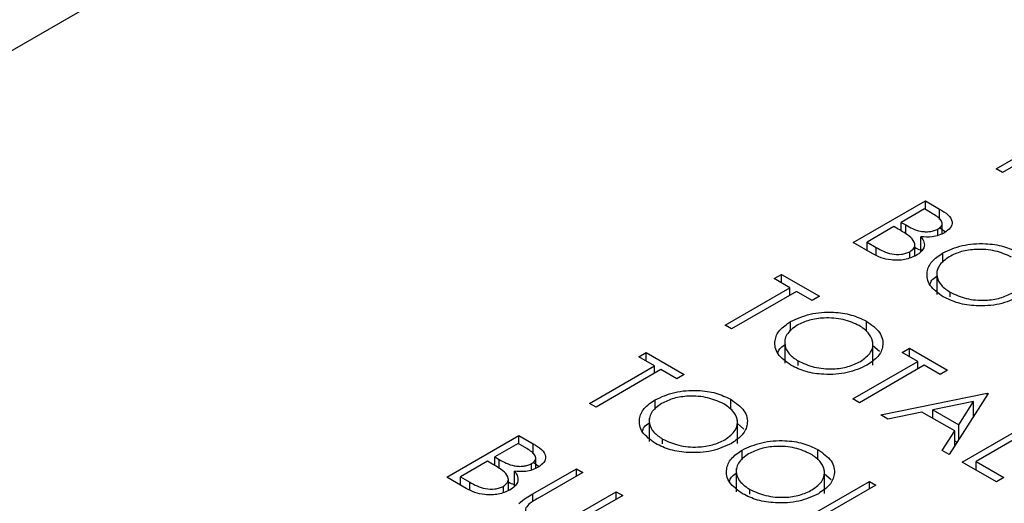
# Model space of a CAD drawing. Header units: inches. Extents: x 1880 to 2363, y -453 to -54.
# Tile 159 of 256: x 1949.259 to 1950.126, y -447.785 to -447.359. Entities that reach past the tile are written whole.
import ezdxf

# ---------------------------------------------------------------- set-up
doc = ezdxf.new("R2010")
doc.units = ezdxf.units.IN
doc.header["$LTSCALE"] = 0.5
doc.header["$MEASUREMENT"] = 0
doc.layers.add('SID-M-S', color=105, linetype='Continuous')

msp = doc.modelspace()

# ---------------------------------------------------------------- linework, layer by layer
at = {"layer": 'SID-M-S'}
for p, q in [((1948.97976, -447.54306), (1950.35861, -446.74706)), ((1950.11916, -447.48986), (1950.17627, -447.45689)), ((1950.18198, -447.46018), (1950.12487, -447.49315)), ((1950.12487, -447.49315), (1950.11916, -447.48986)), ((1949.99331, -447.55497), (1950.05695, -447.51823)), ((1950.05695, -447.51823), (1950.06936, -447.5254)), ((1950.05695, -447.52577), (1950.05695, -447.51823)), ((1950.05613, -447.5253), (1950.03573, -447.53708)), ((1950.06388, -447.52977), (1950.05613, -447.5253)), ((1950.06936, -447.53443), (1950.06936, -447.5254)), ((1950.03573, -447.53708), (1950.03957, -447.53929)), ((1950.03573, -447.54466), (1950.03573, -447.53708)), ((1950.03957, -447.54711), (1950.03957, -447.53929)), ((1950.07172, -447.54711), (1950.07172, -447.53809)), ((1950.02921, -447.54084), (1950.00555, -447.5545)), ((1950.03299, -447.54303), (1950.02921, -447.54084)), ((1950.06799, -447.54862), (1950.06799, -447.54295)), ((1950.06936, -447.54173), (1950.07469, -447.54542)), ((1950.01052, -447.56491), (1949.99331, -447.55497)), ((1950.00555, -447.5545), (1950.01368, -447.5592)), ((1950.00555, -447.56204), (1950.00555, -447.5545)), ((1950.0476, -447.56667), (1950.0476, -447.55668)), ((1950.05292, -447.56319), (1950.05292, -447.54975)), ((1950.01368, -447.56635), (1950.01368, -447.5592)), ((1950.04319, -447.56823), (1950.04319, -447.56291)), ((1950.07217, -447.57259), (1950.07217, -447.56408)), ((1950.06704, -447.58036), (1950.06704, -447.60078)), ((1949.92375, -447.58665), (1949.93028, -447.58288)), ((1949.93762, -447.59466), (1949.92375, -447.58665)), ((1949.93028, -447.58288), (1949.96373, -447.60219)), ((1949.93028, -447.59042), (1949.93028, -447.58288)), ((1949.88051, -447.62763), (1949.93762, -447.59466)), ((1949.94333, -447.59795), (1949.88622, -447.63092)), ((1949.93762, -447.60125), (1949.93762, -447.59466)), ((1949.9572, -447.60596), (1949.94333, -447.59795)), ((1950.07885, -447.60281), (1950.07885, -447.5987)), ((1949.96373, -447.60219), (1949.9572, -447.60596)), ((1949.93816, -447.633), (1949.93816, -447.62449)), ((1950.00493, -447.63308), (1950.00493, -447.62409)), ((1949.88622, -447.63092), (1949.88051, -447.62763)), ((1949.93303, -447.64077), (1949.93303, -447.66118)), ((1950.01068, -447.66288), (1950.01068, -447.64247)), ((1949.80443, -447.65553), (1949.81095, -447.65176)), ((1949.81095, -447.65176), (1949.84441, -447.67108)), ((1949.81095, -447.6593), (1949.81095, -447.65176)), ((1950.01068, -447.64543), (1950.01647, -447.65047)), ((1950.03634, -447.65165), (1950.04287, -447.64788)), ((1950.05022, -447.65965), (1950.03634, -447.65165)), ((1950.04287, -447.64788), (1950.07632, -447.66719)), ((1950.04287, -447.65541), (1950.04287, -447.64788)), ((1949.8183, -447.66354), (1949.80443, -447.65553)), ((1949.94484, -447.66322), (1949.94484, -447.65911)), ((1949.9931, -447.69262), (1950.05022, -447.65965)), ((1950.05022, -447.66625), (1950.05022, -447.65965)), ((1949.76119, -447.69651), (1949.8183, -447.66354)), ((1949.82401, -447.66684), (1949.7669, -447.69981)), ((1949.8183, -447.67013), (1949.8183, -447.66354)), ((1949.83788, -447.67484), (1949.82401, -447.66684)), ((1950.05593, -447.66295), (1949.99881, -447.69592)), ((1950.0698, -447.67096), (1950.05593, -447.66295)), ((1950.07632, -447.66719), (1950.0698, -447.67096)), ((1949.84441, -447.67108), (1949.83788, -447.67484)), ((1949.81883, -447.70188), (1949.81883, -447.69337)), ((1949.88561, -447.70196), (1949.88561, -447.69298)), ((1949.99881, -447.69592), (1949.9931, -447.69262)), ((1950.01758, -447.70675), (1950.11141, -447.68744)), ((1950.09935, -447.6948), (1950.06351, -447.70218)), ((1950.11222, -447.68791), (1950.07796, -447.74161)), ((1950.08625, -447.71531), (1950.09935, -447.6948)), ((1950.09935, -447.70809), (1950.09935, -447.6948)), ((1950.11141, -447.68744), (1950.11222, -447.68791)), ((1950.11141, -447.68919), (1950.11141, -447.68744)), ((1949.7669, -447.69981), (1949.76119, -447.69651)), ((1950.06351, -447.70972), (1950.06351, -447.70218)), ((1950.06351, -447.70218), (1950.08625, -447.71531)), ((1949.81371, -447.70965), (1949.81371, -447.73007)), ((1949.89136, -447.73177), (1949.89136, -447.71135)), ((1950.02381, -447.71035), (1950.01758, -447.70675)), ((1950.05389, -447.70416), (1950.02381, -447.71035)), ((1950.08274, -447.72082), (1950.05389, -447.70416)), ((1950.08938, -447.7482), (1950.15302, -447.71146)), ((1950.09935, -447.70626), (1950.10069, -447.70598)), ((1949.89136, -447.71431), (1949.89715, -447.71935)), ((1950.07175, -447.73802), (1950.08274, -447.72082)), ((1950.08274, -447.73412), (1950.08274, -447.72082)), ((1950.08625, -447.7286), (1950.08625, -447.71531)), ((1950.15873, -447.71476), (1950.10162, -447.74773)), ((1949.63533, -447.76163), (1949.69897, -447.72489)), ((1949.69897, -447.72489), (1949.71139, -447.73206)), ((1949.69897, -447.73242), (1949.69897, -447.72489)), ((1949.82551, -447.7321), (1949.82551, -447.72799)), ((1950.08274, -447.72961), (1950.08484, -447.73083)), ((1949.69816, -447.73195), (1949.67776, -447.74373)), ((1949.70591, -447.73643), (1949.69816, -447.73195)), ((1949.71139, -447.74108), (1949.71139, -447.73206)), ((1949.89553, -447.74616), (1949.89553, -447.73765)), ((1949.9623, -447.74623), (1949.9623, -447.73725)), ((1950.07796, -447.74161), (1950.07175, -447.73802)), ((1949.67776, -447.74373), (1949.6816, -447.74594)), ((1949.67776, -447.75132), (1949.67776, -447.74373)), ((1949.6816, -447.75376), (1949.6816, -447.74594)), ((1949.71375, -447.75377), (1949.71375, -447.74474)), ((1949.67123, -447.7475), (1949.64757, -447.76116)), ((1949.67502, -447.74968), (1949.67123, -447.7475)), ((1949.71001, -447.75527), (1949.71001, -447.7496)), ((1949.71112, -447.77628), (1949.74956, -447.75409)), ((1949.71139, -447.74839), (1949.71672, -447.75207)), ((1949.74956, -447.75409), (1949.75527, -447.75739)), ((1949.74956, -447.76068), (1949.74956, -447.75409)), ((1949.8904, -447.75393), (1949.8904, -447.77434)), ((1949.96805, -447.77604), (1949.96805, -447.75563)), ((1950.11957, -447.76563), (1950.08938, -447.7482)), ((1950.10162, -447.74773), (1950.12609, -447.76186)), ((1950.10162, -447.75527), (1950.10162, -447.74773)), ((1949.65254, -447.77156), (1949.63533, -447.76163)), ((1949.64757, -447.76116), (1949.65571, -447.76585)), ((1949.64757, -447.76869), (1949.64757, -447.76116)), ((1949.68962, -447.77333), (1949.68962, -447.76333)), ((1949.69494, -447.76984), (1949.69494, -447.7564)), ((1949.75527, -447.75739), (1949.71714, -447.7794)), ((1949.96805, -447.75858), (1949.97384, -447.76363)), ((1950.12609, -447.76186), (1950.11957, -447.76563)), ((1949.65571, -447.773), (1949.65571, -447.76585)), ((1949.68522, -447.77489), (1949.68522, -447.76957)), ((1949.90221, -447.77637), (1949.90221, -447.77227)), ((1949.94395, -447.80202), (1950.00758, -447.76528)), ((1950.0133, -447.76857), (1949.95618, -447.80154)), ((1950.00758, -447.76528), (1950.0133, -447.76857)), ((1950.00758, -447.77187), (1950.00758, -447.76528)), ((1949.71112, -447.78302), (1949.71112, -447.77628)), ((1949.74651, -447.79636), (1949.78464, -447.77434)), ((1949.79035, -447.77764), (1949.75192, -447.79983)), ((1949.78464, -447.77434), (1949.79035, -447.77764)), ((1949.78464, -447.78094), (1949.78464, -447.77434))]:
    msp.add_line(p, q, dxfattribs=at)
for points, knots in [([(1950.06799, -447.54295), (1950.06937, -447.54194), (1950.07145, -447.54042), (1950.07186, -447.53785), (1950.07078, -447.53409), (1950.06694, -447.53169), (1950.06388, -447.52977)], [0, 0, 0, 0, 0.249284, 0.374925, 0.500645, 1, 1, 1, 1]), ([(1950.06936, -447.5254), (1950.07203, -447.52701), (1950.07734, -447.53021), (1950.08127, -447.53622), (1950.0795, -447.54207), (1950.07571, -447.54481), (1950.07381, -447.54618)], [0, 0, 0, 0, 0.281317, 0.559922, 0.779935, 1, 1, 1, 1]), ([(1950.03957, -447.53929), (1950.04358, -447.54159), (1950.04859, -447.54447), (1950.05674, -447.54545), (1950.06087, -447.54528), (1950.06484, -447.54449), (1950.06694, -447.54346), (1950.06799, -447.54295)], [0, 0, 0, 0, 0.498607, 0.624009, 0.749401, 0.874736, 1, 1, 1, 1]), ([(1950.04415, -447.55034), (1950.04221, -447.5489), (1950.03874, -447.54634), (1950.03475, -447.54404), (1950.03299, -447.54303)], [0, 0, 0, 0, 0.559734, 1, 1, 1, 1]), ([(1950.07381, -447.54618), (1950.0722, -447.54698), (1950.06898, -447.54859), (1950.06178, -447.55033), (1950.05627, -447.54997), (1950.05292, -447.54975)], [0, 0, 0, 0, 0.280867, 0.561527, 1, 1, 1, 1]), ([(1950.04319, -447.56291), (1950.04456, -447.5619), (1950.0473, -447.55988), (1950.04816, -447.55513), (1950.04567, -447.55215), (1950.04415, -447.55034)], [0, 0, 0, 0, 0.2799437, 0.5604286, 1, 1, 1, 1]), ([(1950.05292, -447.54975), (1950.05405, -447.5513), (1950.05631, -447.55438), (1950.05606, -447.55916), (1950.05337, -447.56322), (1950.05039, -447.56522), (1950.0489, -447.56621)], [0, 0, 0, 0, 0.2803823, 0.5596055, 0.7797648, 1, 1, 1, 1]), ([(1950.07217, -447.56408), (1950.07767, -447.56159), (1950.08866, -447.5566), (1950.10855, -447.55517), (1950.12621, -447.55767), (1950.1347, -447.56168), (1950.13894, -447.56369)], [0, 0, 0, 0, 0.279731, 0.559327, 0.77968, 1, 1, 1, 1]), ([(1950.0489, -447.56621), (1950.04567, -447.56764), (1950.03921, -447.5705), (1950.02743, -447.57069), (1950.01762, -447.56857), (1950.01289, -447.56613), (1950.01052, -447.56491)], [0, 0, 0, 0, 0.279141, 0.558654, 0.779059, 1, 1, 1, 1]), ([(1950.01368, -447.5592), (1950.01784, -447.5616), (1950.02408, -447.56519), (1950.03446, -447.56554), (1950.03991, -447.56451), (1950.0421, -447.56344), (1950.04319, -447.56291)], [0, 0, 0, 0, 0.49936, 0.748736, 0.874399, 1, 1, 1, 1]), ([(1950.0476, -447.55903), (1950.04915, -447.55995), (1950.05108, -447.56109), (1950.0537, -447.56133), (1950.0542, -447.56138)], [0, 0, 0, 0, 0.80818, 1, 1, 1, 1]), ([(1950.07255, -447.6026), (1950.06816, -447.59944), (1950.05939, -447.59312), (1950.05742, -447.58159), (1950.06158, -447.57138), (1950.06864, -447.56652), (1950.07217, -447.56408)], [0, 0, 0, 0, 0.279663, 0.559354, 0.779636, 1, 1, 1, 1]), ([(1950.1327, -447.56762), (1950.12816, -447.5656), (1950.11908, -447.56156), (1950.1028, -447.56035), (1950.08828, -447.56238), (1950.08136, -447.5657), (1950.0779, -447.56737)], [0, 0, 0, 0, 0.279627, 0.55935, 0.77963, 1, 1, 1, 1]), ([(1950.0779, -447.56737), (1950.07438, -447.56996), (1950.06733, -447.57516), (1950.06637, -447.58459), (1950.07018, -447.5928), (1950.07596, -447.59674), (1950.07885, -447.5987)], [0, 0, 0, 0, 0.279416, 0.559077, 0.779478, 1, 1, 1, 1]), ([(1950.06103, -447.59174), (1950.06142, -447.59047), (1950.06225, -447.58775), (1950.06538, -447.58566), (1950.06704, -447.58456)], [0, 0, 0, 0, 0.469148, 1, 1, 1, 1]), ([(1950.07885, -447.5987), (1950.08335, -447.60077), (1950.09235, -447.6049), (1950.10868, -447.60628), (1950.12326, -447.60423), (1950.13021, -447.60089), (1950.13368, -447.59923)], [0, 0, 0, 0, 0.27983, 0.559389, 0.779654, 1, 1, 1, 1]), ([(1950.13938, -447.60253), (1950.13388, -447.60506), (1950.12288, -447.61011), (1950.10287, -447.6112), (1950.08518, -447.60875), (1950.07676, -447.60465), (1950.07255, -447.6026)], [0, 0, 0, 0, 0.2796304, 0.5593429, 0.7795972, 1, 1, 1, 1]), ([(1949.93816, -447.62449), (1949.94366, -447.622), (1949.95465, -447.61701), (1949.97454, -447.61558), (1949.9922, -447.61808), (1950.00069, -447.62209), (1950.00493, -447.62409)], [0, 0, 0, 0, 0.279731, 0.559327, 0.77968, 1, 1, 1, 1]), ([(1949.93854, -447.66301), (1949.93415, -447.65985), (1949.92538, -447.65352), (1949.92341, -447.642), (1949.92757, -447.63179), (1949.93463, -447.62692), (1949.93816, -447.62449)], [0, 0, 0, 0, 0.279663, 0.559354, 0.779636, 1, 1, 1, 1]), ([(1949.99869, -447.62802), (1949.99415, -447.62601), (1949.98507, -447.62197), (1949.96879, -447.62075), (1949.95427, -447.62278), (1949.94735, -447.62611), (1949.94389, -447.62777)], [0, 0, 0, 0, 0.279627, 0.55935, 0.77963, 1, 1, 1, 1]), ([(1950.00493, -447.62409), (1950.0094, -447.62727), (1950.01832, -447.63363), (1950.02044, -447.64529), (1950.01612, -447.65559), (1950.00895, -447.66049), (1950.00537, -447.66294)], [0, 0, 0, 0, 0.279767, 0.559358, 0.779571, 1, 1, 1, 1]), ([(1949.94389, -447.62777), (1949.94037, -447.63037), (1949.93332, -447.63556), (1949.93236, -447.645), (1949.93617, -447.65321), (1949.94195, -447.65714), (1949.94484, -447.65911)], [0, 0, 0, 0, 0.279416, 0.559077, 0.779478, 1, 1, 1, 1]), ([(1949.99967, -447.65963), (1950.00322, -447.65702), (1950.01032, -447.65179), (1950.01134, -447.64226), (1950.00724, -447.63404), (1950.00154, -447.63003), (1949.99869, -447.62802)], [0, 0, 0, 0, 0.279468, 0.5588703, 0.7795158, 1, 1, 1, 1]), ([(1949.92702, -447.65214), (1949.92741, -447.65087), (1949.92824, -447.64816), (1949.93137, -447.64607), (1949.93303, -447.64496)], [0, 0, 0, 0, 0.469148, 1, 1, 1, 1]), ([(1949.94484, -447.65911), (1949.94934, -447.66118), (1949.95834, -447.66531), (1949.97467, -447.66669), (1949.98925, -447.66463), (1949.9962, -447.6613), (1949.99967, -447.65963)], [0, 0, 0, 0, 0.2798297, 0.559389, 0.7796538, 1, 1, 1, 1]), ([(1950.00537, -447.66294), (1949.99987, -447.66546), (1949.98887, -447.67052), (1949.96886, -447.67161), (1949.95117, -447.66915), (1949.94275, -447.66506), (1949.93854, -447.66301)], [0, 0, 0, 0, 0.27963, 0.559343, 0.779597, 1, 1, 1, 1]), ([(1949.81883, -447.69337), (1949.82433, -447.69088), (1949.83532, -447.68589), (1949.85522, -447.68446), (1949.87288, -447.68696), (1949.88137, -447.69097), (1949.88561, -447.69298)], [0, 0, 0, 0, 0.279731, 0.559327, 0.77968, 1, 1, 1, 1]), ([(1949.81922, -447.73189), (1949.81483, -447.72873), (1949.80606, -447.72241), (1949.80408, -447.71088), (1949.80825, -447.70067), (1949.8153, -447.69581), (1949.81883, -447.69337)], [0, 0, 0, 0, 0.2796633, 0.5593539, 0.7796364, 1, 1, 1, 1]), ([(1949.87936, -447.69691), (1949.87482, -447.69489), (1949.86574, -447.69085), (1949.84946, -447.68964), (1949.83494, -447.69167), (1949.82803, -447.69499), (1949.82457, -447.69666)], [0, 0, 0, 0, 0.2796271, 0.5593495, 0.7796302, 1, 1, 1, 1]), ([(1949.88561, -447.69298), (1949.89007, -447.69616), (1949.899, -447.70252), (1949.90112, -447.71417), (1949.8968, -447.72448), (1949.88963, -447.72937), (1949.88604, -447.73182)], [0, 0, 0, 0, 0.279767, 0.559358, 0.779571, 1, 1, 1, 1]), ([(1949.82457, -447.69666), (1949.82105, -447.69925), (1949.814, -447.70445), (1949.81304, -447.71388), (1949.81684, -447.72209), (1949.82262, -447.72603), (1949.82551, -447.72799)], [0, 0, 0, 0, 0.279416, 0.559077, 0.779478, 1, 1, 1, 1]), ([(1949.88034, -447.72852), (1949.8839, -447.7259), (1949.891, -447.72067), (1949.89202, -447.71114), (1949.88791, -447.70292), (1949.88221, -447.69891), (1949.87936, -447.69691)], [0, 0, 0, 0, 0.279468, 0.55887, 0.779516, 1, 1, 1, 1]), ([(1949.8077, -447.72103), (1949.80809, -447.71976), (1949.80892, -447.71705), (1949.81205, -447.71496), (1949.81371, -447.71385)], [0, 0, 0, 0, 0.469148, 1, 1, 1, 1]), ([(1949.82551, -447.72799), (1949.83002, -447.73006), (1949.83902, -447.73419), (1949.85535, -447.73558), (1949.86993, -447.73352), (1949.87687, -447.73018), (1949.88034, -447.72852)], [0, 0, 0, 0, 0.2798297, 0.559389, 0.7796538, 1, 1, 1, 1]), ([(1949.89553, -447.73765), (1949.90103, -447.73515), (1949.91202, -447.73016), (1949.93191, -447.72874), (1949.94957, -447.73124), (1949.95806, -447.73525), (1949.9623, -447.73725)], [0, 0, 0, 0, 0.279731, 0.559327, 0.77968, 1, 1, 1, 1]), ([(1949.71001, -447.7496), (1949.71139, -447.74859), (1949.71347, -447.74707), (1949.71389, -447.7445), (1949.7128, -447.74074), (1949.70897, -447.73834), (1949.70591, -447.73643)], [0, 0, 0, 0, 0.249284, 0.374925, 0.500645, 1, 1, 1, 1]), ([(1949.71139, -447.73206), (1949.71406, -447.73366), (1949.71937, -447.73686), (1949.7233, -447.74288), (1949.72153, -447.74872), (1949.71774, -447.75146), (1949.71584, -447.75283)], [0, 0, 0, 0, 0.281317, 0.559922, 0.779935, 1, 1, 1, 1]), ([(1949.88604, -447.73182), (1949.88054, -447.73435), (1949.86955, -447.7394), (1949.84954, -447.74049), (1949.83184, -447.73804), (1949.82343, -447.73394), (1949.81922, -447.73189)], [0, 0, 0, 0, 0.27963, 0.559343, 0.779597, 1, 1, 1, 1]), ([(1949.89591, -447.77617), (1949.89152, -447.77301), (1949.88275, -447.76668), (1949.88078, -447.75516), (1949.88494, -447.74495), (1949.892, -447.74008), (1949.89553, -447.73765)], [0, 0, 0, 0, 0.279663, 0.559354, 0.779636, 1, 1, 1, 1]), ([(1949.95606, -447.74118), (1949.95152, -447.73916), (1949.94244, -447.73513), (1949.92616, -447.73391), (1949.91164, -447.73594), (1949.90472, -447.73927), (1949.90126, -447.74093)], [0, 0, 0, 0, 0.279627, 0.55935, 0.77963, 1, 1, 1, 1]), ([(1949.9623, -447.73725), (1949.96677, -447.74043), (1949.97569, -447.74679), (1949.97781, -447.75844), (1949.97349, -447.76875), (1949.96632, -447.77365), (1949.96274, -447.7761)], [0, 0, 0, 0, 0.2797673, 0.5593585, 0.7795711, 1, 1, 1, 1]), ([(1949.6816, -447.74594), (1949.6856, -447.74824), (1949.69062, -447.75112), (1949.69877, -447.75211), (1949.7029, -447.75193), (1949.70687, -447.75115), (1949.70896, -447.75012), (1949.71001, -447.7496)], [0, 0, 0, 0, 0.498607, 0.624009, 0.749401, 0.874736, 1, 1, 1, 1]), ([(1949.90126, -447.74093), (1949.89774, -447.74353), (1949.89069, -447.74872), (1949.88973, -447.75816), (1949.89354, -447.76637), (1949.89932, -447.7703), (1949.90221, -447.77227)], [0, 0, 0, 0, 0.279416, 0.559077, 0.779478, 1, 1, 1, 1]), ([(1949.95704, -447.77279), (1949.96059, -447.77018), (1949.96769, -447.76495), (1949.96871, -447.75542), (1949.96461, -447.7472), (1949.95891, -447.74319), (1949.95606, -447.74118)], [0, 0, 0, 0, 0.279468, 0.55887, 0.779516, 1, 1, 1, 1]), ([(1949.68617, -447.75699), (1949.68423, -447.75555), (1949.68077, -447.75299), (1949.67678, -447.75069), (1949.67502, -447.74968)], [0, 0, 0, 0, 0.559734, 1, 1, 1, 1]), ([(1949.71584, -447.75283), (1949.71423, -447.75364), (1949.71101, -447.75525), (1949.70381, -447.75698), (1949.6983, -447.75662), (1949.69494, -447.7564)], [0, 0, 0, 0, 0.280867, 0.561527, 1, 1, 1, 1]), ([(1949.68522, -447.76957), (1949.68659, -447.76856), (1949.68933, -447.76653), (1949.69019, -447.76179), (1949.6877, -447.75881), (1949.68617, -447.75699)], [0, 0, 0, 0, 0.279944, 0.560429, 1, 1, 1, 1]), ([(1949.69494, -447.7564), (1949.69608, -447.75795), (1949.69834, -447.76104), (1949.69809, -447.76581), (1949.6954, -447.76988), (1949.69242, -447.77187), (1949.69093, -447.77286)], [0, 0, 0, 0, 0.280382, 0.559606, 0.779765, 1, 1, 1, 1]), ([(1949.88439, -447.7653), (1949.88478, -447.76403), (1949.88561, -447.76132), (1949.88874, -447.75923), (1949.8904, -447.75812)], [0, 0, 0, 0, 0.4691483, 1, 1, 1, 1]), ([(1949.69093, -447.77286), (1949.6877, -447.77429), (1949.68124, -447.77715), (1949.66946, -447.77734), (1949.65965, -447.77522), (1949.65491, -447.77278), (1949.65254, -447.77156)], [0, 0, 0, 0, 0.279141, 0.558654, 0.779059, 1, 1, 1, 1]), ([(1949.65571, -447.76585), (1949.65987, -447.76825), (1949.66611, -447.77184), (1949.67648, -447.77219), (1949.68194, -447.77116), (1949.68413, -447.7701), (1949.68522, -447.76957)], [0, 0, 0, 0, 0.4993602, 0.748736, 0.8743989, 1, 1, 1, 1]), ([(1949.68962, -447.76568), (1949.69115, -447.76665), (1949.69273, -447.76764), (1949.69488, -447.76788), (1949.69494, -447.76788)], [0, 0, 0, 0, 0.969622, 1, 1, 1, 1]), ([(1949.90221, -447.77227), (1949.90671, -447.77434), (1949.91571, -447.77847), (1949.93204, -447.77985), (1949.94662, -447.77779), (1949.95356, -447.77446), (1949.95704, -447.77279)], [0, 0, 0, 0, 0.27983, 0.559389, 0.779654, 1, 1, 1, 1]), ([(1949.69885, -447.78468), (1949.70092, -447.78301), (1949.70464, -447.78002), (1949.70914, -447.77742), (1949.71112, -447.77628)], [0, 0, 0, 0, 0.559499, 1, 1, 1, 1]), ([(1949.71714, -447.7794), (1949.71555, -447.78031), (1949.71272, -447.78193), (1949.71009, -447.78367), (1949.70893, -447.78443)], [0, 0, 0, 0, 0.560124, 1, 1, 1, 1]), ([(1949.96274, -447.7761), (1949.95724, -447.77862), (1949.94624, -447.78368), (1949.92623, -447.78477), (1949.90854, -447.78231), (1949.90012, -447.77822), (1949.89591, -447.77617)], [0, 0, 0, 0, 0.2796304, 0.5593429, 0.7795972, 1, 1, 1, 1]), ([(1949.70893, -447.78443), (1949.70739, -447.78579), (1949.70431, -447.7885), (1949.70476, -447.79454), (1949.70896, -447.7979), (1949.71152, -447.79995)], [0, 0, 0, 0, 0.281057, 0.560821, 1, 1, 1, 1])]:
    msp.add_open_spline(points, degree=3, knots=knots, dxfattribs=at)

doc.saveas('drawing.dxf')
